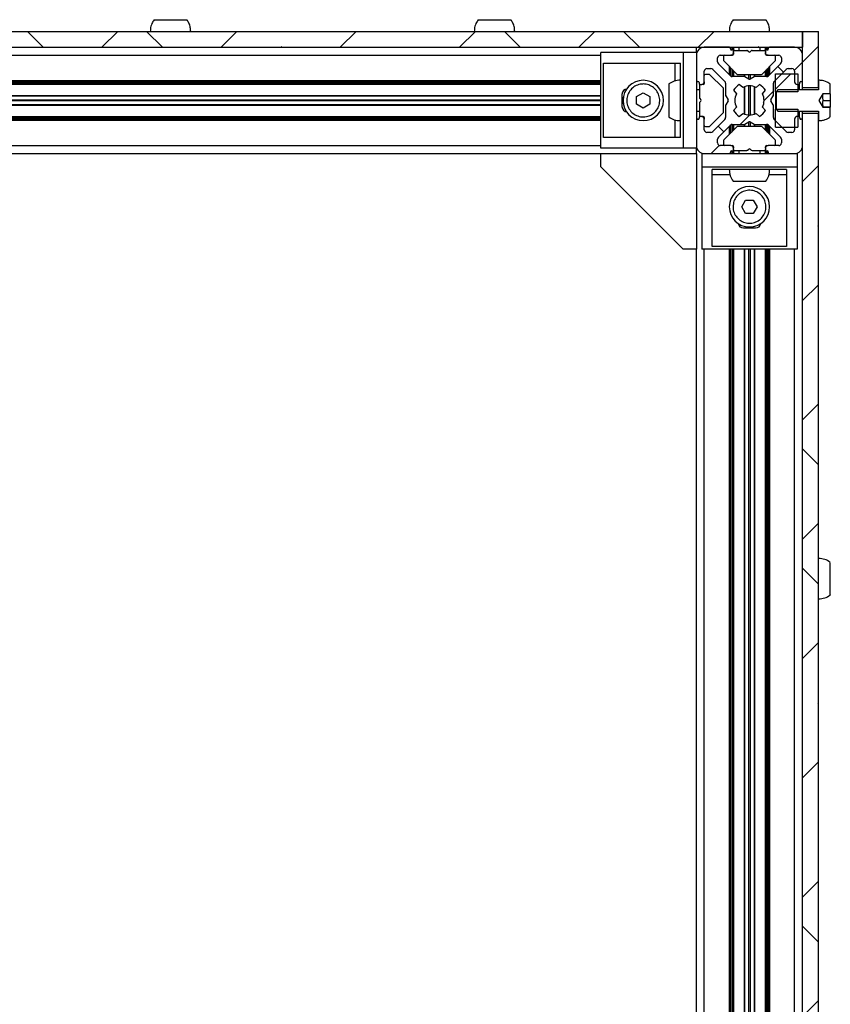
# Model space of a CAD drawing. Header units: millimetres. Extents: x 5 to 594, y 5 to 415.
# Tile 21 of 42: x 375 to 406, y 234 to 272. Entities that reach past the tile are written whole.
import ezdxf

# ---------------------------------------------------------------- set-up
doc = ezdxf.new("R2010")
doc.units = ezdxf.units.MM
doc.layers.add('TRAIT-FINS', color=9, linetype='Continuous')
doc.layers.add('TRAIT-FORT', color=4, linetype='Continuous', lineweight=25)
pattern_1 = [(45, (0, 0), (-13.4704, 13.4704), []), (45, (4.49, 2e-323), (-13.4704, 13.4704), []), (45, (8.98, 4e-323), (-13.4704, 13.4704), []), (45, (13.47, 6e-323), (-13.4704, 13.4704), [])]

msp = doc.modelspace()

# ---------------------------------------------------------------- hatches: boundary and pattern name
at = {"layer": 'TRAIT-FINS'}
h = msp.add_hatch(dxfattribs=at)
h.set_pattern_fill('ANSI38', color=9, angle=3e-322, style=0)
h.paths.add_polyline_path([(404.6615, 271.1121), (344.6615, 271.1121), (344.6615, 270.5121), (404.6615, 270.5121)], flags=0)
h = msp.add_hatch(dxfattribs=at)
h.set_pattern_fill('ANSI38', color=9, angle=3e-322, style=0)
h.paths.add_polyline_path([(405.2615, 271.1121), (404.6615, 271.1121), (404.6615, 268.9921), (405.2615, 268.9921)], flags=0)
h = msp.add_hatch(dxfattribs=at)
h.set_pattern_fill('ANSI38', color=9, style=0)
edge = h.paths.add_edge_path(flags=0)
edge.add_arc((403.3315, 266.5721), 0.04, 0, 90, ccw=False)
edge.add_line((403.3715, 266.5721), (403.3715, 266.5521))
edge.add_arc((403.4115, 266.5521), 0.04, 180, 270)
edge.add_line((403.4115, 266.5121), (404.3615, 266.5121))
edge.add_arc((404.3615, 266.8121), 0.3, 270, 360)
edge.add_line((404.6615, 266.8121), (404.6615, 267.7621))
edge.add_arc((404.6215, 267.7621), 0.04, 0, 90)
edge.add_line((404.6215, 267.8021), (404.6015, 267.8021))
edge.add_arc((404.6015, 267.8421), 0.04, 180, 270, ccw=False)
edge.add_line((404.5615, 267.8421), (404.5615, 267.8721))
edge.add_arc((404.5215, 267.8721), 0.04, 0, 90)
edge.add_line((404.5215, 267.9121), (404.4615, 267.9121))
edge.add_arc((404.4615, 267.8121), 0.1, 90, 180)
edge.add_line((404.3615, 267.8121), (404.3615, 267.4121))
edge.add_arc((404.2615, 267.4121), 0.1, 270, 360, ccw=False)
edge.add_line((404.2615, 267.3121), (404.1151, 267.3121))
edge.add_arc((404.1151, 267.4121), 0.1, 225, 270, ccw=False)
edge.add_line((404.0443, 267.3414), (403.5908, 267.795))
edge.add_arc((403.6615, 267.8657), 0.1, 180, 225, ccw=False)
edge.add_line((403.5615, 267.8657), (403.5615, 268.3214))
edge.add_arc((403.5215, 268.3214), 0.04, 0, 30)
edge.add_line((403.5561, 268.3414), (403.4691, 268.4921))
edge.add_arc((403.5038, 268.5121), 0.04, 150, 210, ccw=False)
edge.add_line((403.4691, 268.5321), (403.5561, 268.6828))
edge.add_arc((403.5215, 268.7028), 0.04, 330, 360)
edge.add_line((403.5615, 268.7028), (403.5615, 269.1586))
edge.add_arc((403.6615, 269.1586), 0.1, 135, 180, ccw=False)
edge.add_line((403.5908, 269.2293), (404.0443, 269.6828))
edge.add_arc((404.1151, 269.6121), 0.1, 90, 135, ccw=False)
edge.add_line((404.1151, 269.7121), (404.2615, 269.7121))
edge.add_arc((404.2615, 269.6121), 0.1, 0, 90, ccw=False)
edge.add_line((404.3615, 269.6121), (404.3615, 269.2121))
edge.add_arc((404.4615, 269.2121), 0.1, 180, 270)
edge.add_line((404.4615, 269.1121), (404.5215, 269.1121))
edge.add_arc((404.5215, 269.1521), 0.04, 270, 360)
edge.add_line((404.5615, 269.1521), (404.5615, 269.1821))
edge.add_arc((404.6015, 269.1821), 0.04, 90, 180, ccw=False)
edge.add_line((404.6015, 269.2221), (404.6215, 269.2221))
edge.add_arc((404.6215, 269.2621), 0.04, 270, 360)
edge.add_line((404.6615, 269.2621), (404.6615, 270.2121))
edge.add_arc((404.3615, 270.2121), 0.3, 0, 90)
edge.add_line((404.3615, 270.5121), (403.4115, 270.5121))
edge.add_arc((403.4115, 270.4721), 0.04, 90, 180)
edge.add_line((403.3715, 270.4721), (403.3715, 270.4521))
edge.add_arc((403.3315, 270.4521), 0.04, 270, 360, ccw=False)
edge.add_line((403.3315, 270.4121), (403.3015, 270.4121))
edge.add_arc((403.3015, 270.3721), 0.04, 90, 180)
edge.add_line((403.2615, 270.3721), (403.2615, 270.3121))
edge.add_arc((403.3615, 270.3121), 0.1, 180, 270)
edge.add_line((403.3615, 270.2121), (403.7615, 270.2121))
edge.add_arc((403.7615, 270.1121), 0.1, 0, 90, ccw=False)
edge.add_line((403.8615, 270.1121), (403.8615, 269.9657))
edge.add_arc((403.7615, 269.9657), 0.1, 315, 360, ccw=False)
edge.add_line((403.8322, 269.895), (403.3787, 269.4414))
edge.add_arc((403.308, 269.5121), 0.1, 270, 315, ccw=False)
edge.add_line((403.308, 269.4121), (402.8522, 269.4121))
edge.add_arc((402.8522, 269.3721), 0.04, 90, 120)
edge.add_line((402.8322, 269.4068), (402.6815, 269.3197))
edge.add_arc((402.6615, 269.3544), 0.04, 240, 300, ccw=False)
edge.add_line((402.6415, 269.3197), (402.4908, 269.4068))
edge.add_arc((402.4708, 269.3721), 0.04, 60, 90)
edge.add_line((402.4708, 269.4121), (402.0151, 269.4121))
edge.add_arc((402.0151, 269.5121), 0.1, 225, 270, ccw=False)
edge.add_line((401.9443, 269.4414), (401.4908, 269.895))
edge.add_arc((401.5615, 269.9657), 0.1, 180, 225, ccw=False)
edge.add_line((401.4615, 269.9657), (401.4615, 270.1121))
edge.add_arc((401.5615, 270.1121), 0.1, 90, 180, ccw=False)
edge.add_line((401.5615, 270.2121), (401.9615, 270.2121))
edge.add_arc((401.9615, 270.3121), 0.1, 270, 360)
edge.add_line((402.0615, 270.3121), (402.0615, 270.3721))
edge.add_arc((402.0215, 270.3721), 0.04, 0, 90)
edge.add_line((402.0215, 270.4121), (401.9915, 270.4121))
edge.add_arc((401.9915, 270.4521), 0.04, 180, 270, ccw=False)
edge.add_line((401.9515, 270.4521), (401.9515, 270.4721))
edge.add_arc((401.9115, 270.4721), 0.04, 0, 90)
edge.add_line((401.9115, 270.5121), (400.9615, 270.5121))
edge.add_arc((400.9615, 270.2121), 0.3, 90, 180)
edge.add_line((400.6615, 270.2121), (400.6615, 269.2621))
edge.add_arc((400.7015, 269.2621), 0.04, 180, 270)
edge.add_line((400.7015, 269.2221), (400.7215, 269.2221))
edge.add_arc((400.7215, 269.1821), 0.04, 0, 90, ccw=False)
edge.add_line((400.7615, 269.1821), (400.7615, 269.1521))
edge.add_arc((400.8015, 269.1521), 0.04, 180, 270)
edge.add_line((400.8015, 269.1121), (400.8615, 269.1121))
edge.add_arc((400.8615, 269.2121), 0.1, 270, 360)
edge.add_line((400.9615, 269.2121), (400.9615, 269.6121))
edge.add_arc((401.0615, 269.6121), 0.1, 90, 180, ccw=False)
edge.add_line((401.0615, 269.7121), (401.208, 269.7121))
edge.add_arc((401.208, 269.6121), 0.1, 45, 90, ccw=False)
edge.add_line((401.2787, 269.6828), (401.7322, 269.2293))
edge.add_arc((401.6615, 269.1586), 0.1, 0, 45, ccw=False)
edge.add_line((401.7615, 269.1586), (401.7615, 268.7028))
edge.add_arc((401.8015, 268.7028), 0.04, 180, 210)
edge.add_line((401.7669, 268.6828), (401.8539, 268.5321))
edge.add_arc((401.8192, 268.5121), 0.04, -30, 30, ccw=False)
edge.add_line((401.8539, 268.4921), (401.7669, 268.3414))
edge.add_arc((401.8015, 268.3214), 0.04, 150, 180)
edge.add_line((401.7615, 268.3214), (401.7615, 267.8657))
edge.add_arc((401.6615, 267.8657), 0.1, 315, 360, ccw=False)
edge.add_line((401.7322, 267.795), (401.2787, 267.3414))
edge.add_arc((401.208, 267.4121), 0.1, 270, 315, ccw=False)
edge.add_line((401.208, 267.3121), (401.0615, 267.3121))
edge.add_arc((401.0615, 267.4121), 0.1, 180, 270, ccw=False)
edge.add_line((400.9615, 267.4121), (400.9615, 267.8121))
edge.add_arc((400.8615, 267.8121), 0.1, 0, 90)
edge.add_line((400.8615, 267.9121), (400.8015, 267.9121))
edge.add_arc((400.8015, 267.8721), 0.04, 90, 180)
edge.add_line((400.7615, 267.8721), (400.7615, 267.8421))
edge.add_arc((400.7215, 267.8421), 0.04, 270, 360, ccw=False)
edge.add_line((400.7215, 267.8021), (400.7015, 267.8021))
edge.add_arc((400.7015, 267.7621), 0.04, 90, 180)
edge.add_line((400.6615, 267.7621), (400.6615, 266.8121))
edge.add_arc((400.9615, 266.8121), 0.3, 180, 270)
edge.add_line((400.9615, 266.5121), (401.9115, 266.5121))
edge.add_arc((401.9115, 266.5521), 0.04, 270, 360)
edge.add_line((401.9515, 266.5521), (401.9515, 266.5721))
edge.add_arc((401.9915, 266.5721), 0.04, 90, 180, ccw=False)
edge.add_line((401.9915, 266.6121), (402.0215, 266.6121))
edge.add_arc((402.0215, 266.6521), 0.04, 270, 360)
edge.add_line((402.0615, 266.6521), (402.0615, 266.7121))
edge.add_arc((401.9615, 266.7121), 0.1, 0, 90)
edge.add_line((401.9615, 266.8121), (401.5615, 266.8121))
edge.add_arc((401.5615, 266.9121), 0.1, 180, 270, ccw=False)
edge.add_line((401.4615, 266.9121), (401.4615, 267.0586))
edge.add_arc((401.5615, 267.0586), 0.1, 135, 180, ccw=False)
edge.add_line((401.4908, 267.1293), (401.9443, 267.5828))
edge.add_arc((402.0151, 267.5121), 0.1, 90, 135, ccw=False)
edge.add_line((402.0151, 267.6121), (402.4708, 267.6121))
edge.add_arc((402.4708, 267.6521), 0.04, 270, 300)
edge.add_line((402.4908, 267.6175), (402.6415, 267.7045))
edge.add_arc((402.6615, 267.6699), 0.04, 60, 120, ccw=False)
edge.add_line((402.6815, 267.7045), (402.8322, 267.6175))
edge.add_arc((402.8522, 267.6521), 0.04, 240, 270)
edge.add_line((402.8522, 267.6121), (403.308, 267.6121))
edge.add_arc((403.308, 267.5121), 0.1, 45, 90, ccw=False)
edge.add_line((403.3787, 267.5828), (403.8322, 267.1293))
edge.add_arc((403.7615, 267.0586), 0.1, 0, 45, ccw=False)
edge.add_line((403.8615, 267.0586), (403.8615, 266.9121))
edge.add_arc((403.7615, 266.9121), 0.1, 270, 360, ccw=False)
edge.add_line((403.7615, 266.8121), (403.3615, 266.8121))
edge.add_arc((403.3615, 266.7121), 0.1, 90, 180)
edge.add_line((403.2615, 266.7121), (403.2615, 266.6521))
edge.add_arc((403.3015, 266.6521), 0.04, 180, 270)
edge.add_line((403.3015, 266.6121), (403.3315, 266.6121))
edge = h.paths.add_edge_path(flags=0)
edge.add_arc((402.6615, 268.5121), 0.55, 62.77268, 117.22732, ccw=False)
edge.add_line((402.9131, 269.0012), (403.0443, 269.11))
edge.add_arc((402.6615, 268.5121), 0.71, 32.55044, 57.37362, ccw=False)
edge.add_line((403.2599, 268.8941), (403.1506, 268.7638))
edge.add_arc((402.6615, 268.5121), 0.55, -27.22732, 27.22732, ccw=False)
edge.add_line((403.1506, 268.2605), (403.2599, 268.1301))
edge.add_arc((402.6615, 268.5121), 0.71, 302.62638, 327.44956, ccw=False)
edge.add_line((403.0443, 267.9142), (402.9131, 268.0231))
edge.add_arc((402.6615, 268.5121), 0.55, 242.77268, 297.22732, ccw=False)
edge.add_line((402.4099, 268.0231), (402.2787, 267.9142))
edge.add_arc((402.6615, 268.5121), 0.71, 212.55044, 237.37362, ccw=False)
edge.add_line((402.0631, 268.1301), (402.1724, 268.2605))
edge.add_arc((402.6615, 268.5121), 0.55, 152.77268, 207.22732, ccw=False)
edge.add_line((402.1724, 268.7638), (402.0631, 268.8941))
edge.add_arc((402.6615, 268.5121), 0.71, 122.62638, 147.44956, ccw=False)
edge.add_line((402.2787, 269.11), (402.4099, 269.0012))
h = msp.add_hatch(dxfattribs=at)
h.set_pattern_fill('DIN 201 acier et fonte', color=9, style=0, pattern_type=2)
h.set_pattern_definition(pattern_1)
h.paths.add_polyline_path([(404.4781, 268.8421), (404.4781, 269.5121), (403.6415, 269.5121), (403.6415, 268.8421)], flags=0)
h = msp.add_hatch(dxfattribs=at)
h.set_pattern_fill('DIN 201 acier et fonte', color=9, style=0, pattern_type=2)
h.set_pattern_definition([(45, (0, 0), (-13.4704, 13.4704), []), (45, (4.49, 0), (-13.4704, 13.4704), []), (45, (8.98, 0), (-13.4704, 13.4704), []), (45, (13.47, 0), (-13.4704, 13.4704), [])])
edge = h.paths.add_edge_path(flags=0)
edge.add_line((405.4192, 268.7621), (405.7015, 268.7621))
edge.add_line((405.7015, 268.7621), (405.7015, 269.1318))
edge.add_spline(control_points=[(405.7015, 269.1318), (405.6654, 269.1574), (405.627, 269.1799), (405.587, 269.1989), (405.5102, 269.2353), (405.426, 269.259), (405.3414, 269.2679), (405.3149, 269.2707), (405.2882, 269.2721), (405.2615, 269.2721)], knot_values=[0.0095463, 0.0095463, 0.0095463, 0.0095463, 0.0102074, 0.0102074, 0.0102074, 0.0114834, 0.0114834, 0.0114834, 0.0118781, 0.0118781, 0.0118781, 0.0118781], weights=[1, 1, 1, 1, 1, 1, 1, 1, 1, 1], degree=3, periodic=0)
edge.add_line((405.2615, 269.2721), (405.2615, 268.9121))
edge.add_line((405.2615, 268.9121), (403.7315, 268.9121))
edge.add_line((403.7315, 268.9121), (403.6615, 268.8421))
edge.add_line((403.6615, 268.8421), (403.6615, 268.1821))
edge.add_line((403.6615, 268.1821), (403.7315, 268.1121))
edge.add_line((403.7315, 268.1121), (405.2615, 268.1121))
edge.add_line((405.2615, 268.1121), (405.2615, 267.7521))
edge.add_spline(control_points=[(405.2615, 267.7521), (405.3466, 267.7521), (405.4328, 267.7668), (405.5131, 267.795), (405.5798, 267.8184), (405.6438, 267.8515), (405.7015, 267.8924)], knot_values=[0, 0, 0, 0, 0.0012759, 0.0012759, 0.0012759, 0.0023363, 0.0023363, 0.0023363, 0.0023363], weights=[1, 1, 1, 1, 1, 1, 1], degree=3, periodic=0)
edge.add_line((405.7015, 267.8924), (405.7015, 268.2621))
edge.add_line((405.7015, 268.2621), (405.4192, 268.2621))
edge.add_line((405.4192, 268.2621), (405.2748, 268.5121))
edge.add_line((405.2748, 268.5121), (405.4192, 268.7621))
h = msp.add_hatch(dxfattribs=at)
h.set_pattern_fill('DIN 201 acier et fonte', color=9, style=0, pattern_type=2)
h.set_pattern_definition(pattern_1)
h.paths.add_polyline_path([(404.4781, 267.5121), (404.4781, 268.1821), (403.6415, 268.1821), (403.6415, 267.5121)], flags=0)
h = msp.add_hatch(dxfattribs=at)
h.set_pattern_fill('ANSI38', color=9, angle=3e-322, style=0)
h.paths.add_polyline_path([(404.6615, 140.9921), (405.2615, 140.9921), (405.2615, 268.0321), (404.6615, 268.0321)], flags=0)

# ---------------------------------------------------------------- linework, layer by layer
at = {"layer": 'TRAIT-FORT', "color": 4, "linetype": 'Continuous', "lineweight": 25}
for p, q in [((380.2425, 271.5521), (381.4806, 271.5521)), ((392.4425, 271.5521), (393.6806, 271.5521)), ((402.0425, 271.5521), (403.2806, 271.5521)), ((344.6615, 271.1121), (404.6615, 271.1121)), ((404.6615, 271.1121), (405.2615, 271.1121)), ((404.6615, 268.9921), (404.6615, 271.1121)), ((404.6615, 271.1121), (404.6615, 270.5121)), ((405.2615, 268.9921), (405.2615, 271.1121)), ((344.6615, 270.5121), (404.6615, 270.5121)), ((352.2615, 270.2121), (397.0615, 270.2121)), ((397.0615, 266.7121), (397.0615, 270.3121)), ((400.1595, 270.3121), (397.0615, 270.3121)), ((400.1595, 270.3121), (400.1595, 266.7121)), ((400.6615, 270.3121), (400.1595, 270.3121)), ((400.6615, 270.3121), (400.6615, 270.5121)), ((400.6615, 270.2121), (400.6615, 269.2621)), ((401.9115, 270.5121), (400.9615, 270.5121)), ((401.5615, 270.2121), (401.9615, 270.2121)), ((401.6815, 270.1721), (401.6815, 270.0287)), ((401.9515, 270.4721), (401.9515, 270.5121)), ((401.9515, 270.4521), (401.9515, 270.4721)), ((402.0215, 270.2121), (401.9615, 270.2121)), ((401.9915, 270.5121), (401.9915, 270.4121)), ((402.0215, 270.4121), (401.9915, 270.4121)), ((401.9915, 270.2167), (401.9915, 270.2121)), ((402.0215, 270.5121), (402.0215, 270.4121)), ((402.0215, 270.2321), (402.0215, 270.2121)), ((402.0615, 270.5121), (402.0615, 270.3721)), ((402.0615, 270.3121), (402.0615, 270.3721)), ((402.0615, 270.3121), (402.0615, 270.2521)), ((402.1015, 270.3921), (402.5649, 270.3921)), ((402.2615, 270.5121), (402.2615, 270.3921)), ((402.6332, 270.3404), (402.5932, 270.3804)), ((402.7298, 270.3804), (402.6898, 270.3404)), ((402.7581, 270.3921), (403.2215, 270.3921)), ((403.0615, 270.3921), (403.0615, 270.5121)), ((403.2615, 270.3721), (403.2615, 270.5121)), ((403.2615, 270.3721), (403.2615, 270.3121)), ((403.2615, 270.2521), (403.2615, 270.3121)), ((403.3015, 270.4121), (403.3015, 270.5121)), ((403.3315, 270.4121), (403.3015, 270.4121)), ((403.3015, 270.2121), (403.3015, 270.2321)), ((403.3615, 270.2121), (403.3015, 270.2121)), ((403.3315, 270.4121), (403.3315, 270.5121)), ((403.3315, 270.2121), (403.3315, 270.2167)), ((403.3615, 270.2121), (403.7615, 270.2121)), ((403.3715, 270.5121), (403.3715, 270.4721)), ((403.3715, 270.4721), (403.3715, 270.4521)), ((404.3615, 270.5121), (403.4115, 270.5121)), ((403.6415, 270.0287), (403.6415, 270.1721)), ((404.6615, 269.2621), (404.6615, 270.2121)), ((397.1595, 267.1121), (397.1595, 269.9121)), ((397.1595, 269.9121), (400.0615, 269.9121)), ((399.8615, 269.2453), (399.8615, 269.9121)), ((400.0615, 267.1121), (400.0615, 269.9121)), ((401.4615, 269.9657), (401.4615, 270.1121)), ((401.9443, 269.4414), (401.4908, 269.895)), ((402.1898, 269.5038), (401.6932, 270.0004)), ((403.6298, 270.0004), (403.1332, 269.5038)), ((403.8322, 269.895), (403.3787, 269.4414)), ((403.8615, 270.1121), (403.8615, 269.9657)), ((400.9615, 269.2121), (400.9615, 269.6121)), ((401.1449, 269.4921), (401.0015, 269.4921)), ((401.0615, 269.7121), (401.208, 269.7121)), ((401.6698, 268.9838), (401.1732, 269.4804)), ((401.2787, 269.6828), (401.7322, 269.2293)), ((401.9115, 269.4743), (401.9115, 269.7821)), ((401.9515, 269.4349), (401.9515, 269.7421)), ((401.9915, 269.7021), (401.9915, 269.4149)), ((402.0215, 269.6721), (402.0215, 269.4121)), ((402.0615, 269.6321), (402.0615, 269.4121)), ((402.2181, 269.4921), (403.1049, 269.4921)), ((402.4708, 269.4121), (402.4708, 269.4921)), ((402.4908, 269.4068), (402.4908, 269.4921)), ((402.6415, 269.3197), (402.6415, 269.4921)), ((402.6815, 269.4921), (402.6815, 269.3197)), ((402.8322, 269.4921), (402.8322, 269.4068)), ((402.8522, 269.4921), (402.8522, 269.4121)), ((403.2615, 269.4121), (403.2615, 269.6321)), ((403.3015, 269.4121), (403.3015, 269.6721)), ((403.3315, 269.4149), (403.3315, 269.7021)), ((403.3715, 269.7421), (403.3715, 269.4349)), ((403.4115, 269.7821), (403.4115, 269.4743)), ((403.5908, 269.2293), (404.0443, 269.6828)), ((403.6415, 268.8421), (403.6415, 269.5121)), ((403.6415, 269.5121), (404.4781, 269.5121)), ((404.1151, 269.7121), (404.2615, 269.7121)), ((404.3615, 269.6121), (404.3615, 269.2121)), ((404.4781, 269.5121), (404.4781, 268.8421)), ((352.2615, 269.2621), (397.0615, 269.2621)), ((352.2615, 269.2221), (397.0615, 269.2221)), ((397.0615, 269.1821), (352.2615, 269.1821)), ((397.0615, 269.1521), (352.2615, 269.1521)), ((397.0615, 269.1121), (352.2615, 269.1121)), ((400.6615, 269.2621), (400.6615, 267.7621)), ((400.7015, 269.2221), (400.7215, 269.2221)), ((400.7615, 269.1821), (400.7615, 269.1521)), ((400.7815, 269.0721), (400.7815, 268.6087)), ((400.8015, 269.1121), (400.8615, 269.1121)), ((400.9215, 269.1121), (400.8615, 269.1121)), ((400.9615, 269.2121), (400.9615, 269.1521)), ((401.7615, 269.1586), (401.7615, 268.7028)), ((402.4708, 269.4121), (402.0151, 269.4121)), ((402.4099, 269.0012), (402.2787, 269.11)), ((402.6415, 269.3197), (402.4908, 269.4068)), ((402.6415, 267.9625), (402.6415, 269.0618)), ((402.8322, 269.4068), (402.6815, 269.3197)), ((402.6815, 269.0618), (402.6815, 267.9625)), ((403.308, 269.4121), (402.8522, 269.4121)), ((403.0443, 269.11), (402.9131, 269.0012)), ((403.5615, 268.7028), (403.5615, 269.1586)), ((404.4615, 269.1121), (404.5215, 269.1121)), ((404.4898, 268.9121), (404.4898, 269.1121)), ((404.5298, 269.113), (404.5298, 268.9121)), ((404.5415, 268.9121), (404.5415, 269.1175)), ((404.5615, 269.1521), (404.5615, 269.1821)), ((404.6015, 269.2221), (404.6215, 269.2221)), ((405.2615, 269.2721), (405.2615, 268.9121)), ((405.7015, 268.7621), (405.7015, 269.1318)), ((352.2615, 268.7028), (397.0615, 268.7028)), ((397.8615, 268.7421), (397.8615, 268.2821)), ((398.4115, 268.6565), (398.6615, 268.8008)), ((398.6615, 268.8008), (398.9115, 268.6565)), ((400.7815, 268.9121), (400.6615, 268.9121)), ((401.6815, 268.0687), (401.6815, 268.9556)), ((402.0631, 268.8941), (402.1724, 268.7638)), ((402.4708, 267.9962), (402.4708, 269.028)), ((402.4908, 267.9893), (402.4908, 269.035)), ((402.8322, 269.035), (402.8322, 267.9893)), ((402.8522, 269.028), (402.8522, 267.9962)), ((403.1506, 268.7638), (403.2599, 268.8941)), ((404.4781, 268.8421), (403.6415, 268.8421)), ((403.6415, 268.8421), (403.6415, 268.1821)), ((403.7315, 268.9121), (403.6615, 268.8421)), ((403.6615, 268.8421), (403.6615, 268.1821)), ((405.2615, 268.9121), (403.7315, 268.9121)), ((405.2615, 268.9921), (404.6615, 268.9921)), ((404.6615, 268.9121), (404.6615, 268.9921)), ((405.4192, 268.7621), (405.2748, 268.5121)), ((405.7015, 268.7621), (405.4192, 268.7621)), ((405.7015, 268.7621), (405.7015, 268.5123)), ((352.2615, 268.6828), (397.0615, 268.6828)), ((352.2615, 268.5321), (397.0615, 268.5321)), ((397.0615, 268.4921), (352.2615, 268.4921)), ((397.0615, 268.3414), (352.2615, 268.3414)), ((397.0615, 268.3214), (352.2615, 268.3214)), ((397.9077, 268.6087), (397.8615, 268.6087)), ((397.8615, 268.5804), (397.9046, 268.5804)), ((397.902, 268.5404), (397.8615, 268.5404)), ((397.8615, 268.4838), (397.902, 268.4838)), ((397.9046, 268.4438), (397.8615, 268.4438)), ((397.8615, 268.4156), (397.9077, 268.4156)), ((398.4115, 268.3678), (398.4115, 268.6565)), ((398.6615, 268.2234), (398.4115, 268.3678)), ((398.9115, 268.3678), (398.6615, 268.2234)), ((398.9115, 268.6565), (398.9115, 268.3678)), ((400.7815, 268.4156), (400.7815, 267.9521)), ((400.7932, 268.5804), (400.8332, 268.5404)), ((400.8332, 268.4838), (400.7932, 268.4438)), ((401.7615, 268.3214), (401.7615, 267.8657)), ((401.7669, 268.6828), (401.8539, 268.5321)), ((401.8539, 268.4921), (401.7669, 268.3414)), ((403.4691, 268.5321), (403.5561, 268.6828)), ((403.5561, 268.3414), (403.4691, 268.4921)), ((403.5615, 267.8657), (403.5615, 268.3214)), ((405.2748, 268.5121), (405.4192, 268.2621)), ((405.4415, 268.5123), (405.7015, 268.5123)), ((405.7015, 268.5123), (405.7015, 268.2622)), ((400.6615, 268.1121), (400.7815, 268.1121)), ((401.1732, 267.5438), (401.6698, 268.0404)), ((402.1724, 268.2605), (402.0631, 268.1301)), ((402.2787, 267.9142), (402.4099, 268.0231)), ((402.9131, 268.0231), (403.0443, 267.9142)), ((403.2599, 268.1301), (403.1506, 268.2605)), ((403.6415, 268.1821), (404.4781, 268.1821)), ((403.6415, 267.5121), (403.6415, 268.1821)), ((403.6615, 268.1821), (403.7315, 268.1121)), ((403.7315, 268.1121), (405.2615, 268.1121)), ((404.4781, 268.1821), (404.4781, 267.5121)), ((404.4898, 267.9121), (404.4898, 268.1121)), ((404.5298, 268.1121), (404.5298, 267.9113)), ((404.5415, 267.9068), (404.5415, 268.1121)), ((404.6615, 268.0321), (404.6615, 268.1121)), ((404.6615, 268.0321), (405.2615, 268.0321)), ((404.6615, 140.9921), (404.6615, 268.0321)), ((405.2615, 268.1121), (405.2615, 267.7521)), ((405.2615, 140.9921), (405.2615, 268.0321)), ((405.4192, 268.2621), (405.7015, 268.2621)), ((405.7015, 268.2622), (405.4415, 268.2622)), ((405.7015, 268.2622), (405.7015, 268.2621)), ((405.7015, 267.8924), (405.7015, 268.2621)), ((352.2615, 267.9121), (397.0615, 267.9121)), ((352.2615, 267.8721), (397.0615, 267.8721)), ((352.2615, 267.8421), (397.0615, 267.8421)), ((397.0615, 267.8021), (352.2615, 267.8021)), ((397.0615, 267.7621), (352.2615, 267.7621)), ((399.8615, 267.1121), (399.8615, 267.7789)), ((400.6615, 267.7621), (400.6615, 266.8121)), ((400.7215, 267.8021), (400.7015, 267.8021)), ((400.7615, 267.8721), (400.7615, 267.8421)), ((400.8615, 267.9121), (400.8015, 267.9121)), ((400.8615, 267.9121), (400.9215, 267.9121)), ((400.9615, 267.8721), (400.9615, 267.8121)), ((400.9615, 267.4121), (400.9615, 267.8121)), ((401.7322, 267.795), (401.2787, 267.3414)), ((401.4908, 267.1293), (401.9443, 267.5828)), ((401.9515, 267.2821), (401.9515, 267.5893)), ((401.9915, 267.6093), (401.9915, 267.3221)), ((402.0151, 267.6121), (402.4708, 267.6121)), ((402.0215, 267.6121), (402.0215, 267.3521)), ((402.0615, 267.6121), (402.0615, 267.3921)), ((402.4708, 267.5321), (402.4708, 267.6121)), ((402.4908, 267.6175), (402.6415, 267.7045)), ((402.4908, 267.5321), (402.4908, 267.6175)), ((402.6415, 267.5321), (402.6415, 267.7045)), ((402.6815, 267.7045), (402.8322, 267.6175)), ((402.6815, 267.7045), (402.6815, 267.5321)), ((402.8322, 267.6175), (402.8322, 267.5321)), ((402.8522, 267.6121), (403.308, 267.6121)), ((402.8522, 267.6121), (402.8522, 267.5321)), ((403.2615, 267.3921), (403.2615, 267.6121)), ((403.3015, 267.3521), (403.3015, 267.6121)), ((403.3315, 267.3221), (403.3315, 267.6093)), ((403.3715, 267.5893), (403.3715, 267.2821)), ((403.3787, 267.5828), (403.8322, 267.1293)), ((404.0443, 267.3414), (403.5908, 267.795)), ((404.3615, 267.8121), (404.3615, 267.4121)), ((404.5215, 267.9121), (404.4615, 267.9121)), ((404.5615, 267.8421), (404.5615, 267.8721)), ((404.6215, 267.8021), (404.6015, 267.8021)), ((404.6615, 266.8121), (404.6615, 267.7621)), ((401.0015, 267.5321), (401.1449, 267.5321)), ((401.208, 267.3121), (401.0615, 267.3121)), ((402.1898, 267.5204), (401.6932, 267.0238)), ((401.9115, 267.2421), (401.9115, 267.55)), ((403.1049, 267.5321), (402.2181, 267.5321)), ((403.6298, 267.0238), (403.1332, 267.5204)), ((403.4115, 267.55), (403.4115, 267.2421)), ((403.6415, 267.5121), (404.4781, 267.5121)), ((404.2615, 267.3121), (404.1151, 267.3121)), ((400.0615, 267.1121), (397.1595, 267.1121)), ((401.4615, 266.9121), (401.4615, 267.0586)), ((401.6815, 266.9956), (401.6815, 266.8521)), ((403.6415, 266.8521), (403.6415, 266.9956)), ((403.8615, 267.0586), (403.8615, 266.9121)), ((352.2615, 266.8121), (397.0615, 266.8121)), ((352.2615, 266.5121), (397.0615, 266.5121)), ((400.1595, 266.7121), (397.0615, 266.7121)), ((397.0615, 266.0101), (397.0615, 266.5121)), ((397.0615, 266.5121), (400.6615, 266.5121)), ((400.6615, 266.7121), (400.1595, 266.7121)), ((400.6615, 266.5121), (400.6615, 266.7121)), ((400.6615, 266.5121), (400.6615, 262.9121)), ((400.8615, 266.5121), (400.8615, 266.0101)), ((400.9615, 266.5121), (401.9115, 266.5121)), ((401.9615, 266.8121), (401.5615, 266.8121)), ((401.9115, 266.5121), (403.4115, 266.5121)), ((401.9515, 266.5521), (401.9515, 266.5721)), ((401.9515, 266.5121), (401.9515, 266.5521)), ((401.9615, 266.8121), (402.0215, 266.8121)), ((401.9915, 266.8121), (401.9915, 266.8075)), ((401.9915, 266.6121), (402.0215, 266.6121)), ((401.9915, 266.6121), (401.9915, 266.5121)), ((402.0215, 266.8121), (402.0215, 266.7921)), ((402.0215, 266.6121), (402.0215, 266.5121)), ((402.0615, 266.7721), (402.0615, 266.7121)), ((402.0615, 266.6521), (402.0615, 266.7121)), ((402.0615, 266.6521), (402.0615, 266.5121)), ((402.1015, 266.6321), (402.5649, 266.6321)), ((402.2615, 266.6321), (402.2615, 266.5121)), ((402.5932, 266.6438), (402.6332, 266.6838)), ((402.6898, 266.6838), (402.7298, 266.6438)), ((402.7581, 266.6321), (403.2215, 266.6321)), ((403.0615, 266.5121), (403.0615, 266.6321)), ((403.2615, 266.7121), (403.2615, 266.7721)), ((403.2615, 266.7121), (403.2615, 266.6521)), ((403.2615, 266.5121), (403.2615, 266.6521)), ((403.3015, 266.8121), (403.3615, 266.8121)), ((403.3015, 266.7921), (403.3015, 266.8121)), ((403.3015, 266.6121), (403.3315, 266.6121)), ((403.3015, 266.5121), (403.3015, 266.6121)), ((403.3315, 266.8075), (403.3315, 266.8121)), ((403.3315, 266.5121), (403.3315, 266.6121)), ((403.7615, 266.8121), (403.3615, 266.8121)), ((403.3715, 266.5721), (403.3715, 266.5521)), ((403.3715, 266.5521), (403.3715, 266.5121)), ((403.4115, 266.5121), (404.3615, 266.5121)), ((404.3615, 266.5121), (404.4615, 266.5121)), ((404.4615, 266.5121), (404.4615, 266.0101)), ((400.1595, 262.9121), (397.0615, 266.0101)), ((400.8615, 266.0101), (400.8615, 262.9121)), ((400.8615, 266.0101), (404.4615, 266.0101)), ((404.0615, 265.9121), (401.2615, 265.9121)), ((401.2615, 263.0101), (401.2615, 265.9121)), ((404.0615, 265.9121), (404.0615, 263.0101)), ((404.4615, 266.0101), (404.4615, 262.9121)), ((401.9283, 265.7121), (401.2615, 265.7121)), ((404.0615, 265.7121), (403.3947, 265.7121)), ((402.3728, 264.5121), (402.5172, 264.7621)), ((402.5172, 264.7621), (402.8058, 264.7621)), ((402.8058, 264.7621), (402.9502, 264.5121)), ((402.5172, 264.2621), (402.3728, 264.5121)), ((402.8058, 264.2621), (402.5172, 264.2621)), ((402.9502, 264.5121), (402.8058, 264.2621)), ((402.4315, 263.7121), (402.8915, 263.7121)), ((402.5649, 263.7583), (402.5649, 263.7121)), ((402.5932, 263.7121), (402.5932, 263.7552)), ((402.6332, 263.7526), (402.6332, 263.7121)), ((402.6898, 263.7121), (402.6898, 263.7526)), ((402.7298, 263.7552), (402.7298, 263.7121)), ((402.7581, 263.7121), (402.7581, 263.7583)), ((400.6615, 262.9121), (400.1595, 262.9121)), ((400.6615, 146.1121), (400.6615, 262.9121)), ((404.4615, 262.9121), (400.8615, 262.9121)), ((400.9615, 146.1121), (400.9615, 262.9121)), ((404.0615, 263.0101), (401.2615, 263.0101)), ((401.9115, 146.1121), (401.9115, 262.9121)), ((401.9515, 146.1121), (401.9515, 262.9121)), ((401.9915, 262.9121), (401.9915, 146.1121)), ((402.0215, 262.9121), (402.0215, 146.1121)), ((402.0615, 262.9121), (402.0615, 146.1121)), ((402.4708, 146.1121), (402.4708, 262.9121)), ((402.4908, 146.1121), (402.4908, 262.9121)), ((402.6415, 146.1121), (402.6415, 262.9121)), ((402.6815, 262.9121), (402.6815, 146.1121)), ((402.8322, 262.9121), (402.8322, 146.1121)), ((402.8522, 262.9121), (402.8522, 146.1121)), ((403.2615, 146.1121), (403.2615, 262.9121)), ((403.3015, 146.1121), (403.3015, 262.9121)), ((403.3315, 146.1121), (403.3315, 262.9121)), ((403.3715, 262.9121), (403.3715, 146.1121)), ((403.4115, 262.9121), (403.4115, 146.1121)), ((404.3615, 146.1121), (404.3615, 262.9121))]:
    msp.add_line(p, q, dxfattribs=at)
for centre, radius, start, end in [((400.9615, 270.2121), 0.3, 90, 180), ((401.5615, 270.1121), 0.1, 90, 180), ((401.7215, 270.1721), 0.04, 90, 180), ((401.9115, 270.4721), 0.04, 0, 90), ((401.9915, 270.4521), 0.04, 180, 270), ((401.9615, 270.3121), 0.1, 270, 0), ((402.0215, 270.3721), 0.04, 0, 90), ((402.0215, 270.2521), 0.04, 270, 0), ((402.1015, 270.3521), 0.04, 90, 180), ((402.5649, 270.3521), 0.04, 45, 90), ((402.6615, 270.3687), 0.04, 225, 315), ((402.7581, 270.3521), 0.04, 90, 135), ((403.2215, 270.3521), 0.04, 0, 90), ((403.3015, 270.3721), 0.04, 90, 180), ((403.3615, 270.3121), 0.1, 180, 270), ((403.3015, 270.2521), 0.04, 180, 270), ((403.3315, 270.4521), 0.04, 270, 0), ((403.4115, 270.4721), 0.04, 90, 180), ((403.6015, 270.1721), 0.04, 0, 90), ((403.7615, 270.1121), 0.1, 0, 90), ((404.3615, 270.2121), 0.3, 0, 90), ((401.5615, 269.9657), 0.1, 180, 225), ((401.7215, 270.0287), 0.04, 180, 225), ((403.6015, 270.0287), 0.04, 315, 0), ((403.7615, 269.9657), 0.1, 315, 0), ((401.0615, 269.6121), 0.1, 90, 180), ((401.0015, 269.4521), 0.04, 90, 180), ((401.1449, 269.4521), 0.04, 45, 90), ((401.208, 269.6121), 0.1, 45, 90), ((402.0151, 269.5121), 0.1, 225, 270), ((402.2181, 269.5321), 0.04, 225, 270), ((403.1049, 269.5321), 0.04, 270, 315), ((403.308, 269.5121), 0.1, 270, 315), ((404.1151, 269.6121), 0.1, 90, 135), ((404.2615, 269.6121), 0.1, 0, 90), ((398.6615, 268.5121), 0.76, 90, 270), ((398.6615, 268.5121), 0.76, 270, 90), ((400.0615, 268.5121), 0.76, 90, 125.39802), ((400.7015, 269.2621), 0.04, 180, 270), ((400.7215, 269.1821), 0.04, 0, 90), ((400.8015, 269.1521), 0.04, 180, 270), ((400.8215, 269.0721), 0.04, 90, 180), ((400.8615, 269.2121), 0.1, 270, 0), ((400.9215, 269.1521), 0.04, 270, 0), ((401.6615, 269.1586), 0.1, 0, 45), ((402.6615, 268.5121), 0.71, 122.62638, 147.44956), ((402.6615, 268.5121), 0.55, 62.77268, 117.22732), ((402.4708, 269.3721), 0.04, 60, 90), ((402.6615, 269.3544), 0.04, 240, 300), ((402.8522, 269.3721), 0.04, 90, 120), ((402.6615, 268.5121), 0.71, 32.55044, 57.37362), ((403.6615, 269.1586), 0.1, 135, 180), ((404.4615, 269.2121), 0.1, 180, 270), ((404.5215, 269.1521), 0.04, 270, 0), ((404.6015, 269.1821), 0.04, 90, 180), ((404.6215, 269.2621), 0.04, 270, 0), ((398.0615, 268.7421), 0.2, 90, 180), ((401.6415, 268.9556), 0.04, 0, 45), ((401.8015, 268.7028), 0.04, 180, 210), ((402.6615, 268.5121), 0.55, 152.77268, 207.22732), ((402.6615, 268.5121), 0.55, 332.77268, 27.22732), ((403.5215, 268.7028), 0.04, 330, 0), ((400.8215, 268.6087), 0.04, 180, 225), ((400.8215, 268.4156), 0.04, 135, 180), ((400.8049, 268.5121), 0.04, 315, 45), ((401.8015, 268.3214), 0.04, 150, 180), ((401.8192, 268.5121), 0.04, 330, 30), ((403.5038, 268.5121), 0.04, 150, 210), ((403.5215, 268.3214), 0.04, 0, 30), ((398.0615, 268.2821), 0.2, 180, 270), ((400.8215, 267.9521), 0.04, 180, 270), ((401.6415, 268.0687), 0.04, 315, 0), ((402.6615, 268.5121), 0.71, 212.55044, 237.37362), ((402.6615, 268.5121), 0.55, 242.77268, 297.22732), ((402.6615, 268.5121), 0.71, 302.62638, 327.44956), ((400.0615, 268.5121), 0.76, 234.58545, 270), ((400.7015, 267.7621), 0.04, 90, 180), ((400.7215, 267.8421), 0.04, 270, 0), ((400.8015, 267.8721), 0.04, 90, 180), ((400.8615, 267.8121), 0.1, 0, 90), ((400.9215, 267.8721), 0.04, 0, 90), ((401.6615, 267.8657), 0.1, 315, 0), ((402.0151, 267.5121), 0.1, 90, 135), ((402.4708, 267.6521), 0.04, 270, 300), ((402.6615, 267.6699), 0.04, 60, 120), ((402.8522, 267.6521), 0.04, 240, 270), ((403.308, 267.5121), 0.1, 45, 90), ((403.6615, 267.8657), 0.1, 180, 225), ((404.4615, 267.8121), 0.1, 90, 180), ((404.5215, 267.8721), 0.04, 0, 90), ((404.6015, 267.8421), 0.04, 180, 270), ((404.6215, 267.7621), 0.04, 0, 90), ((401.0015, 267.5721), 0.04, 180, 270), ((401.0615, 267.4121), 0.1, 180, 270), ((401.1449, 267.5721), 0.04, 270, 315), ((401.208, 267.4121), 0.1, 270, 315), ((402.2181, 267.4921), 0.04, 90, 135), ((403.1049, 267.4921), 0.04, 45, 90), ((404.1151, 267.4121), 0.1, 225, 270), ((404.2615, 267.4121), 0.1, 270, 0), ((401.5615, 267.0586), 0.1, 135, 180), ((401.5615, 266.9121), 0.1, 180, 270), ((401.7215, 266.9956), 0.04, 135, 180), ((401.7215, 266.8521), 0.04, 180, 270), ((403.6015, 266.8521), 0.04, 270, 0), ((403.6015, 266.9956), 0.04, 0, 45), ((403.7615, 266.9121), 0.1, 270, 0), ((403.7615, 267.0586), 0.1, 0, 45), ((400.9615, 266.8121), 0.3, 180, 270), ((401.9115, 266.5521), 0.04, 270, 0), ((401.9915, 266.5721), 0.04, 90, 180), ((401.9615, 266.7121), 0.1, 0, 90), ((402.0215, 266.7721), 0.04, 0, 90), ((402.0215, 266.6521), 0.04, 270, 0), ((402.1015, 266.6721), 0.04, 180, 270), ((402.5649, 266.6721), 0.04, 270, 315), ((402.6615, 266.6556), 0.04, 45, 135), ((402.7581, 266.6721), 0.04, 225, 270), ((403.2215, 266.6721), 0.04, 270, 0), ((403.3615, 266.7121), 0.1, 90, 180), ((403.3015, 266.7721), 0.04, 90, 180), ((403.3015, 266.6521), 0.04, 180, 270), ((403.3315, 266.5721), 0.04, 0, 90), ((403.4115, 266.5521), 0.04, 180, 270), ((404.3615, 266.8121), 0.3, 270, 0), ((402.6615, 265.9121), 0.76, 180, 215.39802), ((402.6615, 265.9121), 0.76, 324.58545, 0), ((402.6615, 264.5121), 0.76, 0, 180), ((402.6615, 264.5121), 0.76, 180, 0), ((402.4315, 263.9121), 0.2, 188.04939, 270), ((402.8915, 263.9121), 0.2, 270, 351.95061), ((405.2615, 250.5121), 0.76, 54.2891, 90), ((405.2615, 250.5121), 0.76, 270, 305.72568)]:
    msp.add_arc(centre, radius, start, end, dxfattribs=at)
for points, knots in [([(380.2459, 271.5465), (380.2164, 271.5037), (380.1444, 271.3995), (380.1065, 271.2442), (380.1026, 271.1411), (380.1015, 271.1121)], [0, 0, 0, 0, 0.33387745, 0.81276738, 1, 1, 1, 1]), ([(381.6215, 271.1121), (381.6186, 271.16), (381.6123, 271.2663), (381.5668, 271.4192), (381.5041, 271.508), (381.4753, 271.5489)], [0, 0, 0, 0, 0.3069864, 0.6812521, 1, 1, 1, 1]), ([(392.4459, 271.5465), (392.4164, 271.5037), (392.3444, 271.3995), (392.3065, 271.2442), (392.3026, 271.1411), (392.3015, 271.1121)], [0, 0, 0, 0, 0.3338774, 0.8127674, 1, 1, 1, 1]), ([(393.8215, 271.1121), (393.8186, 271.16), (393.8123, 271.2663), (393.7668, 271.4192), (393.7041, 271.508), (393.6753, 271.5489)], [0, 0, 0, 0, 0.3069864, 0.6812521, 1, 1, 1, 1]), ([(402.0459, 271.5465), (402.0164, 271.5037), (401.9444, 271.3995), (401.9065, 271.2442), (401.9026, 271.1411), (401.9015, 271.1121)], [0, 0, 0, 0, 0.3338774, 0.8127674, 1, 1, 1, 1]), ([(403.4215, 271.1121), (403.4186, 271.16), (403.4123, 271.2663), (403.3668, 271.4192), (403.3041, 271.508), (403.2753, 271.5489)], [0, 0, 0, 0, 0.3069864, 0.6812521, 1, 1, 1, 1]), ([(398.6615, 269.1318), (398.7312, 269.1249), (398.8706, 269.1112), (399.056, 269.0044), (399.197, 268.8471), (399.2776, 268.6507), (399.2888, 268.439), (399.2292, 268.2355), (399.1056, 268.0632), (398.9321, 267.9414), (398.7743, 267.8972), (398.614, 267.8888), (398.4523, 267.9162), (398.267, 268.019), (398.126, 268.1774), (398.0454, 268.3735), (398.0342, 268.5853), (398.0938, 268.7887), (398.2174, 268.9612), (398.3909, 269.0824), (398.5487, 269.1281), (398.6398, 269.1311), (398.6615, 269.1318)], [0, 0, 0, 0, 0.0536862, 0.1073725, 0.1610587, 0.2147449, 0.2684311, 0.3221174, 0.3758036, 0.4294898, 0.483176, 0.5, 0.5536862, 0.6073725, 0.6610587, 0.7147449, 0.7684311, 0.8221174, 0.8758036, 0.9294898, 0.983176, 1, 1, 1, 1]), ([(399.6215, 269.1318), (399.6215, 269.1249), (399.6215, 269.1112), (399.6215, 269.0044), (399.6215, 268.8471), (399.6215, 268.6507), (399.6215, 268.439), (399.6215, 268.2353), (399.6215, 268.0637), (399.6215, 267.9394), (399.6215, 267.9026), (399.6215, 267.8888), (399.6215, 267.8926), (399.6215, 267.8928)], [0, 0, 0, 0, 0.1072698, 0.2145397, 0.3218095, 0.4290793, 0.5363492, 0.643619, 0.7508889, 0.8581587, 0.9654285, 0.9990443, 1, 1, 1, 1]), ([(405.7015, 269.1318), (405.6641, 269.1555), (405.5547, 269.2247), (405.3997, 269.2675), (405.2881, 269.2712), (405.2615, 269.2721)], [0, 0, 0, 0, 0.2835986, 0.8290642, 1, 1, 1, 1]), ([(405.4415, 268.5123), (405.4299, 268.5569), (405.4081, 268.6404), (405.4309, 268.7235), (405.4415, 268.7622)], [0, 0, 0, 0, 0.5347467, 1, 1, 1, 1]), ([(405.4415, 268.2622), (405.4299, 268.3069), (405.4081, 268.3904), (405.4309, 268.4736), (405.4415, 268.5123)], [0, 0, 0, 0, 0.5347467, 1, 1, 1, 1]), ([(405.4192, 268.2621), (405.4192, 268.2621), (405.4195, 268.2621), (405.4309, 268.2622), (405.4415, 268.2622)], [0, 0, 0, 0, 0.0711073, 1, 1, 1, 1]), ([(405.2615, 267.7521), (405.3036, 267.7541), (405.3891, 267.7582), (405.5062, 267.7898), (405.6119, 267.8341), (405.6714, 267.8729), (405.7015, 267.8924)], [0, 0, 0, 0, 0.2692512, 0.5463108, 0.7709241, 1, 1, 1, 1]), ([(402.0418, 265.4721), (402.0487, 265.4721), (402.0624, 265.4721), (402.1692, 265.4721), (402.3265, 265.4721), (402.5229, 265.4721), (402.7346, 265.4721), (402.9383, 265.4721), (403.1099, 265.4721), (403.2342, 265.4721), (403.271, 265.4721), (403.2848, 265.4721), (403.281, 265.4721), (403.2809, 265.4721)], [0, 0, 0, 0, 0.1072698, 0.2145397, 0.3218095, 0.4290793, 0.5363492, 0.643619, 0.7508889, 0.8581587, 0.9654285, 0.9990443, 1, 1, 1, 1]), ([(402.0418, 264.5121), (402.0487, 264.5818), (402.0624, 264.7212), (402.1692, 264.9066), (402.3265, 265.0476), (402.5229, 265.1283), (402.7346, 265.1394), (402.9382, 265.0799), (403.1105, 264.9562), (403.2322, 264.7827), (403.2764, 264.6249), (403.2848, 264.4646), (403.2575, 264.303), (403.1547, 264.1176), (402.9963, 263.9766), (402.8001, 263.896), (402.5884, 263.8848), (402.3849, 263.9444), (402.2124, 264.068), (402.0912, 264.2415), (402.0455, 264.3993), (402.0425, 264.4904), (402.0418, 264.5121)], [0, 0, 0, 0, 0.0536862, 0.1073725, 0.1610587, 0.2147449, 0.2684311, 0.3221174, 0.3758036, 0.4294898, 0.483176, 0.5, 0.5536862, 0.6073725, 0.6610587, 0.7147449, 0.7684311, 0.8221174, 0.8758036, 0.9294898, 0.983176, 1, 1, 1, 1]), ([(405.7015, 250.5118), (405.7015, 250.5814), (405.7015, 250.7207), (405.7015, 250.9068), (405.7015, 251.0457), (405.7015, 251.1245), (405.7015, 251.124), (405.7015, 251.1239)], [0, 0, 0, 0, 0.2148075, 0.4296149, 0.6444224, 0.8592299, 1, 1, 1, 1]), ([(405.7015, 249.9004), (405.7015, 249.8982), (405.7015, 249.8897), (405.7015, 249.9472), (405.7015, 250.067), (405.7015, 250.2414), (405.7015, 250.399), (405.7015, 250.4901), (405.7015, 250.5118)], [0, 0, 0, 0, 0.07486389, 0.28934464, 0.50382539, 0.71830613, 0.93278688, 1, 1, 1, 1])]:
    msp.add_open_spline(points, degree=3, knots=knots, dxfattribs=at)

doc.saveas('drawing.dxf')
